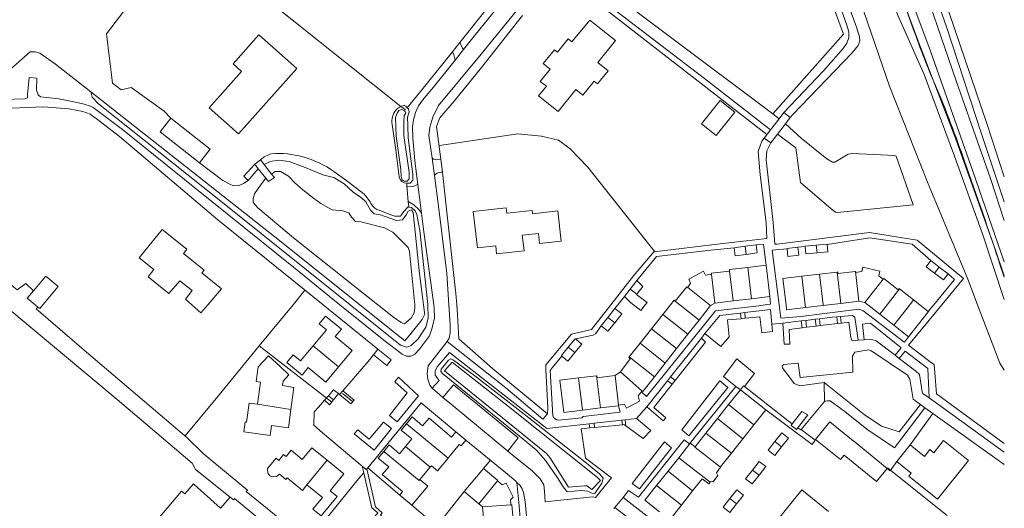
# Model space of a CAD drawing. Header units: metres. Extents: x 89500 to 94494, y 464000 to 469000.
# Tile 55 of 61: x 93707 to 94000, y 467439 to 467585. Entities that reach past the tile are written whole.
import ezdxf

# ---------------------------------------------------------------- set-up
doc = ezdxf.new("R2010")
doc.units = ezdxf.units.M
for name, color, linetype, lineweight in [('B01', 251, 'Continuous', 15), ('B02', 251, 'Continuous', 15), ('B04', 251, 'Continuous', 15), ('B07', 251, 'Continuous', 15), ('B11', 251, 'Continuous', 15), ('B14', 251, 'Continuous', 15), ('Q06', 251, 'Continuous', 15), ('Q19', 251, 'Continuous', 15), ('T01', 251, 'Continuous', 15), ('T02', 251, 'Continuous', 15), ('T03', 251, 'Continuous', 15), ('T04', 251, 'Continuous', 15), ('T09', 251, 'Continuous', 15), ('T22', 251, 'Continuous', 15), ('V00', 251, 'Continuous', 15), ('V02', 251, 'Continuous', 15), ('W00', 251, 'Continuous', 15), ('W01', 251, 'Continuous', 15)]:
    doc.layers.add(name, color=color, linetype=linetype, lineweight=lineweight)

msp = doc.modelspace()

# ---------------------------------------------------------------- linework, layer by layer
at = {"layer": 'B01'}
for points in [[(93861.426, 467562.155), (93863.721, 467565.006), (93861.914, 467566.461), (93864.873, 467570.138), (93862.816, 467571.793), (93866.11, 467575.885), (93867.024, 467575.179), (93870.189, 467579.104), (93871.314, 467578.225), (93876.646, 467584.687), (93884.265, 467578.602), (93879.034, 467572.103), (93882.088, 467569.645), (93878.916, 467565.703), (93877.903, 467566.518), (93874.58, 467562.39), (93872.531, 467564.039), (93867.246, 467557.471), (93861.426, 467562.155)], [(93778.182, 467580.33), (93789.434, 467570.325), (93772.121, 467550.852), (93763.372, 467558.63), (93772.996, 467569.454), (93770.492, 467571.68), (93778.182, 467580.33)], [(93868.15, 467518.91), (93867.143, 467527.92), (93859.644, 467527.081), (93859.531, 467528.09), (93851.915, 467527.238), (93851.734, 467528.864), (93841.975, 467527.773), (93843.189, 467516.915), (93848.644, 467517.525), (93848.913, 467515.124), (93857.091, 467516.038), (93856.567, 467520.723), (93861.376, 467521.261), (93861.719, 467518.19), (93868.15, 467518.91)], [(93762.949, 467500), (93767.07, 467504.784), (93761.211, 467509.468), (93761.882, 467510.302), (93755.732, 467515.27), (93756.723, 467516.503), (93749.395, 467522.407), (93742.515, 467513.969), (93746.937, 467510.546), (93745.204, 467508.297), (93751.408, 467503.313), (93754.621, 467507.174)], [(93923.65, 467511.147), (93918.21, 467510.493), (93918.265, 467510.031)], [(93929.104, 467511.802), (93923.65, 467511.147)], [(93930.228, 467502.448), (93929.104, 467511.802)], [(93963.96, 467507.592), (93962.762, 467508.531), (93962.67, 467508.764), (93962.941, 467510.024), (93957.879, 467511.199), (93957.608, 467509.867), (93955.807, 467509.657), (93955.779, 467509.903), (93955.718, 467509.896)], [(93912.876, 467509.072), (93911.083, 467508.834), (93910.494, 467510.011), (93906.071, 467507.586), (93906.587, 467506.409), (93905.813, 467505.177)], [(93918.265, 467510.031), (93912.819, 467509.377), (93912.876, 467509.072)], [(93939.775, 467508.528), (93934.137, 467507.871), (93935.055, 467500)], [(93944.994, 467509.137), (93939.775, 467508.528)], [(93950.265, 467509.752), (93944.994, 467509.137)], [(93955.718, 467509.896), (93950.504, 467509.288), (93950.447, 467509.773), (93950.265, 467509.752)], [(93905.813, 467505.177), (93905.487, 467505.39), (93902.037, 467501.091)], [(93968.837, 467504.717), (93968.671, 467504.848), (93968.393, 467504.494), (93964.143, 467507.826), (93963.96, 467507.592)], [(93758.348, 467504.243), (93756.313, 467501.65), (93758.216, 467500)], [(93924.774, 467501.793), (93930.228, 467502.448)], [(93973.016, 467501.44), (93968.837, 467504.717)], [(93758.216, 467500), (93760.925, 467497.651), (93762.949, 467500)], [(93900.656, 467500), (93898.396, 467497.143)], [(93902.037, 467501.091), (93901.728, 467501.356), (93900.656, 467500)], [(93909.174, 467495.469), (93912.56, 467499.769)], [(93912.56, 467499.769), (93912.991, 467500)], [(93912.991, 467500), (93913.898, 467500.486)], [(93913.898, 467500.486), (93919.346, 467501.14)], [(93919.346, 467501.14), (93924.774, 467501.793)], [(93935.055, 467500), (93935.224, 467498.549), (93940.862, 467499.206)], [(93940.862, 467499.206), (93946.081, 467499.815)], [(93946.081, 467499.815), (93947.667, 467500)], [(93947.667, 467500), (93951.352, 467500.43)], [(93951.352, 467500.43), (93956.748, 467501.059)], [(93956.748, 467501.059), (93958.494, 467500.669)], [(93958.494, 467500.669), (93959.347, 467500)], [(93959.347, 467500), (93962.933, 467497.188)], [(93974.852, 467500), (93973.016, 467501.44)], [(93977.364, 467498.03), (93974.852, 467500)], [(93794.352, 467487.831), (93798.263, 467492.528), (93796.068, 467494.356), (93797.989, 467496.664), (93802.739, 467492.709), (93800.922, 467490.527), (93805.896, 467486.385), (93801.893, 467481.577)], [(93898.396, 467497.143), (93895.014, 467492.867)], [(93962.933, 467497.188), (93967.112, 467493.911)], [(93971.494, 467490.475), (93977.398, 467498.004), (93977.364, 467498.03)], [(93905.862, 467491.262), (93909.174, 467495.469)], [(93967.112, 467493.911), (93971.494, 467490.475)], [(93895.014, 467492.867), (93891.623, 467488.58)], [(93902.489, 467486.978), (93905.862, 467491.262)], [(93801.893, 467481.577), (93798.078, 467476.995), (93792.884, 467481.32), (93791.011, 467479.07), (93786.458, 467482.86), (93788.345, 467485.126), (93790.563, 467483.28), (93794.352, 467487.831)], [(93891.623, 467488.58), (93888.389, 467484.491)], [(93777.917, 467481.546), (93780.991, 467484.862), (93784.504, 467481.605)], [(93888.389, 467484.491), (93888.218, 467484.275), (93888.69, 467483.886), (93885.809, 467480.098)], [(93899.108, 467482.684), (93902.489, 467486.978)], [(93784.504, 467481.605), (93787.124, 467479.176), (93785.41, 467477.328), (93785.232, 467476.03)], [(93895.883, 467478.588), (93899.108, 467482.684)], [(93878.605, 467478.894), (93873.267, 467478.234)], [(93884.152, 467478.946), (93878.777, 467478.281), (93878.7, 467478.906), (93878.605, 467478.894)], [(93885.809, 467480.098), (93884.152, 467478.946)], [(93892.221, 467474.271), (93892.402, 467474.166), (93895.883, 467478.588)], [(93777.777, 467470.436), (93778.677, 467476.965), (93777.329, 467477.151)], [(93785.232, 467476.03), (93788.609, 467475.413), (93787.711, 467468.895)], [(93873.267, 467478.234), (93867.707, 467477.546), (93868.897, 467467.928), (93874.455, 467468.628)], [(93885.196, 467470.126), (93886.934, 467470.417), (93887.578, 467469.258), (93891.485, 467471.3), (93891.088, 467472.929), (93892.08, 467474.104)], [(93892.08, 467474.104), (93892.221, 467474.271)], [(93921.47, 467474.74), (93917.935, 467470.291)], [(93929.026, 467468.737), (93921.47, 467474.74)], [(93787.711, 467468.895), (93786.951, 467463.381), (93781.953, 467464.07), (93781.552, 467461.159), (93773.666, 467462.245), (93774.069, 467465.175), (93774.529, 467465.112), (93775.309, 467470.776), (93777.777, 467470.436)], [(93879.792, 467469.301), (93885.198, 467469.982)], [(93885.198, 467469.982), (93885.196, 467470.126)], [(93917.935, 467470.291), (93914.652, 467466.158)], [(93874.455, 467468.628), (93879.792, 467469.301)], [(93925.495, 467464.293), (93929.026, 467468.737)], [(93822.071, 467464.615), (93820.496, 467462.727), (93823.672, 467460.078), (93821.781, 467457.811)], [(93835.518, 467460.664), (93828.801, 467466.267), (93826.904, 467463.992), (93823.748, 467466.625), (93822.071, 467464.615)], [(93914.652, 467466.158), (93911.216, 467461.835)], [(93922.218, 467460.168), (93925.495, 467464.293)], [(93943.853, 467459.935), (93948.086, 467465.141), (93955.046, 467459.482), (93955.077, 467459.521), (93965.134, 467451.343)], [(93835.518, 467460.664), (93836.779, 467462.216)], [(93836.779, 467462.216), (93839.799, 467459.76)], [(93911.216, 467461.835), (93907.956, 467457.731)], [(93821.781, 467457.811), (93820.026, 467455.707), (93816.93, 467458.289), (93815.338, 467456.38)], [(93839.799, 467459.76), (93838.361, 467457.99), (93837.774, 467458.467), (93834.784, 467454.786)], [(93907.956, 467457.731), (93906.558, 467458.842), (93903.112, 467454.505)], [(93918.816, 467455.886), (93922.218, 467460.168)], [(93943.853, 467459.935), (93951.286, 467453.954), (93952.314, 467455.287)], [(93967.982, 467453.331), (93972.315, 467449.873), (93971.604, 467448.983), (93980.111, 467442.194), (93989.304, 467453.713), (93981.891, 467459.629), (93978.983, 467455.986), (93977.824, 467456.911), (93976.216, 467454.897), (93971.949, 467458.302)], [(93967.982, 467453.331), (93971.949, 467458.302)], [(93791.103, 467454.006), (93787.793, 467456.704), (93786.258, 467454.82), (93785.53, 467455.414), (93784.108, 467453.67), (93783.279, 467454.346), (93780.779, 467451.279), (93780.75, 467450.998)], [(93798.475, 467453.751), (93793.921, 467457.463), (93791.103, 467454.006)], [(93815.338, 467456.38), (93813.677, 467454.389), (93816.825, 467451.762), (93814.91, 467449.466), (93820.946, 467444.43)], [(93915.543, 467451.767), (93918.816, 467455.886)], [(93965.134, 467451.343), (93961.969, 467447.45), (93952.314, 467455.287)], [(93798.475, 467453.751), (93803.479, 467449.672), (93799.401, 467444.67), (93801.456, 467442.995), (93796.718, 467437.184), (93794.272, 467439.178), (93797.099, 467442.645), (93792.491, 467446.401)], [(93903.112, 467454.505), (93899.933, 467450.504)], [(93784.268, 467449.604), (93786.207, 467448.024), (93786.593, 467448.498), (93791.131, 467444.798), (93792.459, 467446.427), (93792.491, 467446.401)], [(93826.075, 467447.99), (93829.165, 467451.695)], [(93829.165, 467451.695), (93829.497, 467452.093)], [(93843.603, 467440.765), (93839.226, 467444.438), (93845.015, 467451.337), (93849.317, 467447.727), (93849.194, 467447.581)], [(93899.933, 467450.504), (93896.521, 467446.21)], [(93853.125, 467440.496), (93853.071, 467441.932), (93853.887, 467442.804), (93851.787, 467446.979), (93850.573, 467446.424), (93849.194, 467447.581)], [(93907.256, 467444.612), (93910.12, 467448.216)], [(93896.521, 467446.21), (93893.048, 467441.839), (93897.354, 467438.418)], [(93903.912, 467440.404), (93907.256, 467444.612)], [(93939.851, 467428.854), (93931.95, 467435.255), (93939.765, 467444.902), (93947.672, 467438.497)], [(93843.603, 467440.765), (93844.692, 467439.851)], [(93853.973, 467435.005), (93853.43, 467440.517), (93853.125, 467440.496)], [(93844.692, 467439.851), (93845.215, 467434.383), (93844.601, 467434.325), (93844.622, 467434.11)], [(93900.457, 467436.055), (93903.912, 467440.404)]]:
    msp.add_lwpolyline(points, dxfattribs=at)
at = {"layer": 'B02'}
for points in [[(93760.471, 467542.256), (93748.763, 467551.489), (93751.973, 467555.56)], [(93751.973, 467555.56), (93763.681, 467546.327), (93760.471, 467542.256)], [(93922.922, 467517.408), (93919.627, 467516.988)], [(93919.627, 467516.988), (93919.933, 467514.586), (93923.228, 467515.006)], [(93926.137, 467517.817), (93922.922, 467517.408)], [(93923.228, 467515.006), (93926.443, 467515.415), (93926.137, 467517.817)], [(93938.537, 467517.168), (93935.322, 467516.79), (93935.335, 467516.681)], [(93935.335, 467516.681), (93935.607, 467514.375), (93938.821, 467514.753), (93938.537, 467517.168)], [(93944.061, 467517.709), (93940.758, 467517.402), (93940.768, 467517.299)], [(93940.768, 467517.299), (93940.963, 467515.193), (93944.266, 467515.5)], [(93947.292, 467517.944), (93947.286, 467518.008), (93944.061, 467517.709)], [(93944.266, 467515.5), (93947.491, 467515.799), (93947.292, 467517.944)], [(93979.275, 467509.423), (93976.784, 467511.323), (93978.168, 467513.138)], [(93978.168, 467513.138), (93980.659, 467511.238)], [(93980.659, 467511.238), (93983.332, 467509.199)], [(93983.332, 467509.199), (93981.947, 467507.384), (93979.275, 467509.423)], [(93890.65, 467507.262), (93888.671, 467504.698)], [(93890.636, 467503.142), (93892.441, 467505.481), (93890.65, 467507.262)], [(93888.671, 467504.698), (93886.964, 467502.486)], [(93886.964, 467502.486), (93888.755, 467500.704)], [(93890.582, 467503.072), (93890.636, 467503.142)], [(93882.05, 467496.25), (93880.043, 467493.702)], [(93882.05, 467496.25), (93884.132, 467498.889)], [(93884.132, 467498.889), (93886.146, 467497.302), (93884.064, 467494.663)], [(93880.043, 467493.702), (93882.057, 467492.115), (93884.064, 467494.663)], [(93870.253, 467487.406), (93868.183, 467484.867), (93868.376, 467484.709)], [(93872.579, 467489.666), (93872.29, 467489.901), (93870.253, 467487.406)], [(93872.203, 467485.816), (93874.24, 467488.31), (93872.579, 467489.666)], [(93868.376, 467484.709), (93870.133, 467483.277), (93872.203, 467485.816)], [(93931.749, 467459.311), (93933.798, 467461.904), (93935.767, 467460.348)], [(93931.749, 467459.311), (93929.7, 467456.718), (93931.668, 467455.162)], [(93933.718, 467457.755), (93935.767, 467460.348)], [(93931.668, 467455.162), (93933.718, 467457.755)], [(93925.049, 467450.832), (93927.095, 467453.421), (93929.064, 467451.866)], [(93925.049, 467450.832), (93923.003, 467448.243), (93924.972, 467446.688)], [(93924.972, 467446.688), (93927.018, 467449.277)], [(93927.018, 467449.277), (93929.064, 467451.866)], [(93918.357, 467442.363), (93920.406, 467444.956), (93922.374, 467443.4)], [(93920.325, 467440.807), (93922.374, 467443.4)], [(93918.357, 467442.363), (93916.307, 467439.769), (93918.276, 467438.214)], [(93918.276, 467438.214), (93920.325, 467440.807)]]:
    msp.add_lwpolyline(points, dxfattribs=at)
at = {"layer": 'B04'}
for points in [[(93932.956, 467555.364), (93930.435, 467552.099)], [(93934.389, 467557.22), (93932.956, 467555.364)], [(93934.389, 467557.22), (93936.278, 467555.725)], [(93936.278, 467555.725), (93934.847, 467553.852)], [(93930.435, 467552.099), (93928.523, 467549.623)], [(93934.847, 467553.852), (93932.461, 467550.729)], [(93928.523, 467549.623), (93930.546, 467548.223)], [(93932.461, 467550.729), (93930.546, 467548.223)], [(93776.93, 467541.839), (93778.695, 467543.171)], [(93778.695, 467543.171), (93779.786, 467541.755)], [(93777.996, 467540.485), (93776.93, 467541.839)], [(93780.233, 467537.646), (93777.996, 467540.485)], [(93779.786, 467541.755), (93781.973, 467538.914)], [(93781.004, 467536.668), (93780.233, 467537.646)], [(93782.8, 467537.84), (93781.004, 467536.668)], [(93781.973, 467538.914), (93782.8, 467537.84)]]:
    msp.add_lwpolyline(points, dxfattribs=at)
at = {"layer": 'B07'}
for points in [[(93922.922, 467517.408), (93923.228, 467515.006)], [(93944.061, 467517.709), (93944.266, 467515.5)], [(93923.65, 467511.147), (93924.774, 467501.793)], [(93979.275, 467509.423), (93980.659, 467511.238)], [(93912.876, 467509.072), (93913.898, 467500.486)], [(93918.265, 467510.031), (93919.346, 467501.14)], [(93939.775, 467508.528), (93940.769, 467500)], [(93944.994, 467509.137), (93946.059, 467500)], [(93950.265, 467509.752), (93951.352, 467500.43)], [(93955.718, 467509.896), (93956.748, 467501.059)], [(93905.813, 467505.177), (93912.272, 467500)], [(93958.494, 467500.669), (93963.96, 467507.592)], [(93888.671, 467504.698), (93890.636, 467503.142)], [(93965.138, 467500), (93968.837, 467504.717)], [(93902.037, 467501.091), (93903.422, 467500)], [(93903.422, 467500), (93909.174, 467495.469)], [(93912.272, 467500), (93912.56, 467499.769)], [(93940.769, 467500), (93940.862, 467499.206)], [(93946.059, 467500), (93946.081, 467499.815)], [(93962.933, 467497.188), (93965.138, 467500)], [(93967.112, 467493.911), (93971.887, 467500)], [(93971.887, 467500), (93973.016, 467501.44)], [(93882.05, 467496.25), (93884.064, 467494.663)], [(93898.396, 467497.143), (93905.862, 467491.262)], [(93895.014, 467492.867), (93902.489, 467486.978)], [(93801.893, 467481.577), (93794.352, 467487.831)], [(93870.253, 467487.406), (93872.203, 467485.816)], [(93891.623, 467488.58), (93899.108, 467482.684)], [(93888.389, 467484.491), (93895.883, 467478.588)], [(93878.605, 467478.894), (93879.792, 467469.301)], [(93884.152, 467478.946), (93885.196, 467470.126)], [(93885.809, 467480.098), (93892.221, 467474.271)], [(93873.267, 467478.234), (93874.455, 467468.628)], [(93787.711, 467468.895), (93777.774, 467470.413), (93777.777, 467470.436)], [(93917.935, 467470.291), (93925.495, 467464.293)], [(93822.071, 467464.615), (93834.476, 467454.417)], [(93914.652, 467466.158), (93922.218, 467460.168)], [(93911.216, 467461.835), (93918.816, 467455.886)], [(93931.749, 467459.311), (93933.718, 467457.755)], [(93826.075, 467447.99), (93825.837, 467447.765), (93815.338, 467456.38)], [(93821.781, 467457.811), (93829.165, 467451.695)], [(93915.501, 467451.708), (93907.925, 467457.69), (93907.956, 467457.731)], [(93792.491, 467446.401), (93798.475, 467453.751)], [(93903.112, 467454.505), (93912.424, 467447.206)], [(93899.933, 467450.504), (93907.256, 467444.612)], [(93925.049, 467450.832), (93927.018, 467449.277)], [(93843.603, 467440.765), (93849.194, 467447.581)], [(93896.521, 467446.21), (93903.912, 467440.404)], [(93844.692, 467439.851), (93853.125, 467440.496)], [(93918.357, 467442.363), (93920.325, 467440.807)]]:
    msp.add_lwpolyline(points, dxfattribs=at)
at = {"layer": 'B11'}
for points in [[(93754.621, 467507.174), (93758.348, 467504.243)], [(93777.917, 467481.546), (93777.329, 467477.151)], [(93834.476, 467454.417), (93831.289, 467450.597), (93829.497, 467452.093)], [(93834.784, 467454.786), (93834.476, 467454.417)], [(93784.268, 467449.604), (93783.384, 467448.866), (93782.242, 467448.789), (93781.416, 467449.106), (93780.866, 467449.895), (93780.75, 467450.998)], [(93915.501, 467451.708), (93914.325, 467450.04), (93914.782, 467449.206), (93913.362, 467447.335), (93912.615, 467447.45), (93912.424, 467447.206)], [(93915.543, 467451.767), (93915.501, 467451.708)], [(93823.666, 467440.338), (93828.419, 467446.035), (93826.075, 467447.99)], [(93912.424, 467447.206), (93912.087, 467446.777), (93910.12, 467448.216)], [(93820.946, 467444.43), (93820.07, 467443.4)], [(93820.07, 467443.4), (93823.666, 467440.338)]]:
    msp.add_lwpolyline(points, dxfattribs=at)
at = {"layer": 'B14'}
for points in [[(93919.765, 467557.308), (93914.217, 467550.367), (93909.861, 467553.849), (93915.409, 467560.79), (93919.765, 467557.308)], [(93711.086, 467504.156), (93714.768, 467508.562), (93718.467, 467505.471), (93713.895, 467500)], [(93709.243, 467501.95), (93711.086, 467504.156)], [(93890.582, 467503.072), (93893.676, 467500.7), (93893.139, 467500)], [(93711.576, 467500), (93709.243, 467501.95)], [(93712.38, 467499.328), (93711.576, 467500)], [(93713.895, 467500), (93712.941, 467498.859), (93712.38, 467499.328)], [(93889.642, 467500), (93888.755, 467500.704)], [(93893.139, 467500), (93891.816, 467498.275), (93889.642, 467500)]]:
    msp.add_lwpolyline(points, dxfattribs=at)
at = {"layer": 'Q06'}
for points in [[(93870.255, 467602.54), (93931.075, 467556.778)], [(93930.435, 467552.099), (93910.741, 467567.35), (93877.233, 467593.035), (93868.353, 467600.108)], [(93737.24, 467563.92), (93734.64, 467565.96), (93732.814, 467580.584), (93737.995, 467587.354)], [(93728.207, 467563.409), (93717.628, 467571.562), (93713.035, 467574.878), (93711.733, 467575.266), (93710.073, 467575.238), (93704.272, 467570.1), (93697.584, 467563.014), (93695.618, 467560.682)], [(93808.217, 467500), (93784.836, 467518.741), (93756.601, 467540.933), (93728.207, 467563.409)], [(93751.973, 467555.56), (93750.026, 467557.614)], [(93931.075, 467556.778), (93932.956, 467555.364)], [(93934.847, 467553.852), (93939.584, 467549.613), (93947.194, 467543.434), (93948.903, 467542.412), (93949.553, 467542.455), (93953.557, 467544.851), (93954.771, 467545.043), (93967.448, 467544.405), (93967.865, 467544.228), (93972.838, 467529.756), (93950.357, 467527.478), (93949.73, 467527.539), (93948.482, 467528.537), (93939.361, 467536.4), (93937.946, 467546.67), (93932.461, 467550.729)], [(93774.998, 467536.996), (93773.594, 467536.075), (93772.208, 467535.54), (93770.641, 467535.371), (93769.323, 467535.95), (93767.476, 467536.937), (93760.471, 467542.256)], [(93676.201, 467535.743), (93675.309, 467534.515), (93674.397, 467532.834), (93674.664, 467531.358), (93684.347, 467521.893), (93706.283, 467504.478), (93708.824, 467506.293), (93711.086, 467504.156)], [(93758.303, 467452.902), (93735.99, 467471.831), (93702.305, 467500)], [(93712.38, 467499.328), (93711.94, 467498.806), (93726.14, 467486.489), (93756.694, 467460.552), (93761.545, 467455.719), (93774.829, 467444.898), (93774.4, 467444.453), (93788.09, 467433.32), (93792.644, 467429.476)], [(93826.738, 467495.59), (93823.521, 467491.518), (93821.625, 467489.293), (93815.563, 467494.112), (93808.217, 467500)], [(93833.435, 467480.306), (93835.671, 467482.956), (93852.412, 467469.704), (93878.932, 467448.619), (93879.795, 467447.748), (93877.254, 467445.044), (93875.779, 467446.146), (93875.089, 467446.166), (93870.281, 467445.713), (93864.774, 467454.582), (93863.804, 467455.759), (93833.435, 467480.306)], [(93769.658, 467442.737), (93759.293, 467451.005), (93758.303, 467452.902)], [(93770.931, 467442.388), (93770.6, 467441.985), (93769.658, 467442.737)], [(93836.648, 467388.576), (93811.634, 467409.279), (93801.995, 467416.776), (93800.113, 467416.821), (93796.397, 467412.613), (93791.35, 467416.6), (93794.601, 467421.382), (93794.386, 467422.944), (93770.931, 467442.388)], [(93886.547, 467442.671), (93902.217, 467430.431)], [(93899.775, 467427.259), (93891.259, 467434.134), (93886.713, 467437.683), (93884.057, 467439.67)]]:
    msp.add_lwpolyline(points, dxfattribs=at)
at = {"layer": 'Q19'}
for points in [[(93867.83, 468000), (93870.88, 467983.051), (93877.206, 467949.623), (93882.795, 467921.034), (93888.064, 467892.623), (93893.199, 467871.388), (93897.147, 467853.797), (93903.22, 467830.904), (93908.166, 467811.565), (93914.302, 467789.961), (93929.801, 467743.675), (93943.128, 467701.126), (93951.487, 467677.563), (93960.214, 467653.703), (93968.743, 467628.877), (93977.178, 467605.915), (93994.829, 467553.952), (94000, 467538.079)], [(93881.11, 467771.212), (93879.445, 467768.831), (93879.164, 467766.136), (93879.398, 467762.971), (93880.403, 467759.605), (93882.346, 467755.862), (93884.922, 467751.885), (93888.339, 467747.93), (93892.023, 467744.861), (93895.361, 467742.443), (93898.242, 467739.321), (93900.436, 467736.132), (93901.829, 467733.604), (93903.329, 467730.218), (93908.362, 467715.875), (93917.689, 467691.276), (93926.068, 467670.205), (93935.649, 467647.624), (93946.174, 467619), (93958.29, 467587.013), (93965.839, 467565.069), (93977.185, 467536.527), (93989.12, 467507.651), (93992.052, 467500)], [(93888.212, 467764.324), (93887.747, 467763.686), (93887.849, 467762.557), (93889.144, 467760.875), (93892.641, 467757.294), (93898.045, 467753.244), (93903.155, 467748.596), (93907.654, 467742.931), (93910.857, 467737.395), (93914.83, 467728.36), (93920.146, 467714.519), (93927.436, 467692.035), (93932.458, 467681.036), (93941.42, 467660.999), (93951.162, 467635.616), (93959.508, 467611.795), (93968.239, 467586.349), (93976.147, 467568.505), (93985.155, 467544.237), (93993.587, 467520.864), (94000, 467501.542)], [(93888.212, 467764.324), (93888.505, 467764.726), (93890.15, 467765.356), (93892.292, 467764.825), (93896.273, 467761.573), (93903.302, 467755.216), (93909.084, 467749.413), (93913.272, 467743.815), (93916.329, 467737.508), (93920.554, 467726.834), (93930.275, 467701.402), (93939.626, 467680.314), (93946.587, 467662.307), (93959.526, 467624.965), (93977.549, 467576.86), (93990.683, 467539.715), (94000, 467512.749)], [(93992.052, 467500), (93998.691, 467482.674), (94000, 467480.522)]]:
    msp.add_lwpolyline(points, dxfattribs=at)
at = {"layer": 'T01'}
msp.add_lwpolyline([(93965.204, 467451.48), (93982.954, 467437.324)], dxfattribs=at)
at = {"layer": 'T02'}
msp.add_lwpolyline([(93807.823, 467448.183), (93792.644, 467429.476)], dxfattribs=at)
at = {"layer": 'T03'}
for points in [[(94000, 467508.635), (93997.334, 467516.284), (93985.6, 467549.284), (93975.05, 467576.644), (93964.567, 467604.76), (93955.706, 467630.157), (93945.963, 467657.288), (93938.023, 467676.181), (93929.975, 467694.131), (93923.054, 467712.52), (93917.638, 467728.347), (93914.248, 467736.17), (93909.807, 467743.602), (93908.148, 467746.155), (93901.503, 467752.829), (93889.975, 467762.551), (93888.212, 467764.324)], [(93952.954, 467638.002), (93959.182, 467620.874), (93965.277, 467603.704), (93968.969, 467593.048), (93972.805, 467582.441)], [(93837.97, 467578.041), (93845.848, 467587.831), (93850.273, 467593.226)], [(93832.288, 467543.322), (93831.032, 467553.057), (93832.061, 467555.578), (93836.27, 467560.567), (93844.393, 467570.619), (93856.621, 467586.048)], [(93822.292, 467558.627), (93826.255, 467563.482), (93835.752, 467575.284)], [(93832.811, 467539.482), (93833.877, 467529.39), (93836.825, 467503.4), (93837.078, 467500)], [(93822.189, 467535.437), (93822.159, 467536.19)], [(93822.643, 467530.768), (93822.838, 467529.068)], [(93999.539, 467509.413), (93999.77, 467508.805), (94000, 467508.197)], [(93837.078, 467500), (93837.298, 467497.036)], [(93837.298, 467497.036), (93837.649, 467489.919), (93847.668, 467481.054), (93864.095, 467467.589)], [(93778.304, 467487.78), (93799.836, 467471.023)], [(93965.134, 467451.343), (93966.017, 467450.628), (93967.982, 467453.331)]]:
    msp.add_lwpolyline(points, dxfattribs=at)
for points in [[(93972.805, 467582.441, 0.0192077), (93980.007, 467564.081)], [(93980.007, 467564.081, -0.019491), (93988.711, 467541.006)], [(93988.711, 467541.006, -0.0088339), (93999.539, 467509.413)]]:
    msp.add_lwpolyline(points, format="xyb", dxfattribs=at)
at = {"layer": 'T04'}
for points in [[(93931.075, 467556.778), (93952.159, 467580.521), (93931.791, 467635.712), (93930.467, 467637.66), (93927.506, 467639.963), (93926.552, 467640.42), (93925.85, 467639.987), (93923.56, 467637.836), (93920.224, 467635.317), (93918.646, 467634.498)], [(93820.411, 467559.042), (93755.73, 467610.655)], [(93867.327, 467598.873), (93929.292, 467550.619)], [(93821.755, 467557.969), (93820.411, 467559.042)], [(93831.971, 467547.439), (93855.224, 467550.872), (93862.3, 467550.127), (93867.302, 467548.975), (93870.849, 467546.371), (93876.051, 467540.943), (93896.037, 467515.768)], [(93788.336, 467500), (93791.897, 467504.338)], [(93778.304, 467487.78), (93788.336, 467500)], [(93756.204, 467460.968), (93765.952, 467472.733), (93778.304, 467487.78)], [(93803.009, 467473.611), (93805.956, 467471.319)], [(93935.348, 467463.971), (93929.026, 467468.737)], [(93935.348, 467463.971), (93942.816, 467458.467), (93943.693, 467459.709)], [(93943.693, 467459.709), (93943.853, 467459.935)], [(93847.111, 467453.731), (93845.037, 467451.318)], [(93820.07, 467443.4), (93810.556, 467451.5)], [(93769.658, 467442.737), (93766.794, 467439.51), (93758.892, 467446.552)], [(93728.988, 467413.532), (93755.136, 467444.566)], [(93839.266, 467444.405), (93831.059, 467434.069)], [(93831, 467434.094), (93823.666, 467440.338)]]:
    msp.add_lwpolyline(points, dxfattribs=at)
at = {"layer": 'T09'}
for points in [[(94000, 467530.644), (93993.202, 467550.909), (93982.83, 467582.734), (93968.275, 467623.726), (93954.599, 467661.77), (93941.047, 467700.537), (93927.71, 467737.748), (93920.4, 467756.992), (93917.341, 467762.942)], [(94000, 467525.074), (93995.855, 467537.549), (93985.638, 467566.638), (93971.153, 467608.852), (93958.658, 467644.643), (93940.342, 467694.146), (93930.735, 467722.202), (93925.928, 467734.89), (93922.261, 467743.783), (93918.771, 467751.095), (93915.719, 467755.926), (93913.933, 467757.823)], [(93728.207, 467563.409), (93728.601, 467561.792), (93730.415, 467559.803), (93765.858, 467531.635), (93805.368, 467500)], [(93822.008, 467558.955), (93822.014, 467558.848)], [(93822.292, 467558.627), (93822.014, 467558.848)], [(93822.159, 467536.19), (93823.22, 467536.231), (93823.95, 467537.092), (93823.99, 467538.722), (93822.628, 467549.686), (93822.52, 467553.236), (93822.401, 467555.834), (93822.942, 467557.376), (93822.745, 467558.266), (93822.292, 467558.627)], [(93819.937, 467538.043), (93818.787, 467546.808), (93817.793, 467553.681)], [(93776.93, 467541.839), (93773.698, 467538.295), (93774.998, 467536.996)], [(93809.467, 467532.903), (93804.391, 467536.843), (93800.506, 467539.636)], [(93822.838, 467529.068), (93822.562, 467529.103), (93821.358, 467527.759), (93820.357, 467526.348), (93818.664, 467526.347), (93816.621, 467527.084)], [(93828.467, 467500), (93828.466, 467500.04), (93826.053, 467522.148), (93825.128, 467526.831), (93824.676, 467527.949), (93823.628, 467528.969), (93822.838, 467529.068)], [(93816.621, 467527.084), (93813.929, 467528.116)], [(93805.368, 467500), (93820.358, 467487.998), (93822.167, 467487.431), (93823.477, 467487.917), (93825.584, 467489.825), (93827.835, 467493.34), (93828.516, 467496.025), (93828.467, 467500)], [(93842.438, 467478.892), (93836.093, 467483.548), (93835.291, 467483.907), (93834.561, 467483.49), (93832.441, 467480.826), (93832.346, 467480.141), (93832.836, 467479.546), (93854.624, 467461.855), (93860.693, 467456.825), (93863.613, 467453.532), (93867.041, 467448.533), (93868.772, 467445.813), (93869.876, 467444.401), (93874.088, 467444.756), (93876.106, 467444.556), (93877.245, 467444.005), (93878.196, 467443.885), (93880.206, 467446.942), (93880.609, 467448.45), (93879.524, 467449.695), (93875.214, 467453.236), (93857.166, 467467.412), (93842.438, 467478.892)]]:
    msp.add_lwpolyline(points, dxfattribs=at)
for points in [[(93817.793, 467553.681, -0.2146274), (93818.977, 467557.95)], [(93818.977, 467557.95, -0.1665723), (93821.269, 467559.327)], [(93821.269, 467559.327, -0.2048556), (93822.008, 467558.955)], [(93781.919, 467544.89, 0.1423075), (93778.695, 467543.171)], [(93791.311, 467544.009, 0.0952943), (93781.919, 467544.89)], [(93800.506, 467539.636, 0.0927307), (93791.311, 467544.009)], [(93822.159, 467536.19, -0.368456), (93819.937, 467538.043)], [(93811.763, 467529.754, 0.0775381), (93809.467, 467532.903)], [(93813.929, 467528.116, -0.1686585), (93811.763, 467529.754)]]:
    msp.add_lwpolyline(points, format="xyb", dxfattribs=at)
at = {"layer": 'T22'}
for points in [[(93837.97, 467578.041), (93835.752, 467575.284)], [(93832.811, 467539.482), (93832.288, 467543.322)], [(93822.643, 467530.768), (93822.189, 467535.437)], [(93885.007, 467500), (93886.964, 467502.486)], [(93884.132, 467498.889), (93885.007, 467500)], [(93934.134, 467494.563), (93930.822, 467494.255)], [(93909.873, 467490.035), (93910.886, 467491.454)], [(93812.236, 467485.138), (93813.576, 467486.822)], [(93921.47, 467474.74), (93920.136, 467475.738)], [(93946.475, 467471.199), (93946.425, 467476.855)], [(93797.73, 467471.593), (93798.874, 467472.914)], [(93798.874, 467472.914), (93800.423, 467474.74)], [(93803.132, 467474.443), (93802.164, 467473.32)], [(93890.537, 467466.173), (93893.574, 467469.659)], [(93971.949, 467458.302), (93978.771, 467467.673)], [(93807.823, 467448.183), (93809.376, 467449.957)], [(93758.892, 467446.552), (93758.678, 467446.743), (93756.18, 467443.787), (93755.136, 467444.566)]]:
    msp.add_lwpolyline(points, dxfattribs=at)
at = {"layer": 'V00'}
for points in [[(93929.48, 467654.353), (93933.055, 467645.475), (93956.034, 467582.62), (93956.918, 467579.748), (93956.996, 467578.407), (93956.551, 467577.158), (93954.713, 467574.942), (93936.961, 467556.52), (93936.278, 467555.725)], [(93934.389, 467557.22), (93946.238, 467569.599), (93952.03, 467576.23), (93953.108, 467577.797), (93953.715, 467579.489), (93953.693, 467581.186), (93953.045, 467583.497), (93934.097, 467636.089), (93932.86, 467638.984), (93931.846, 467640.561), (93930.711, 467641.828), (93929.284, 467642.854), (93927.985, 467643.516), (93927.024, 467643.79), (93925.985, 467643.354), (93923.807, 467641.971)], [(93858.21, 467591.745), (93844.298, 467574.603), (93831.627, 467559.288), (93829.921, 467555.784), (93829.024, 467552.854), (93828.778, 467550.324), (93829.264, 467547.017), (93829.713, 467543.635)], [(93839.085, 467575.993), (93842.652, 467580.462), (93851.289, 467591.151)], [(93836.564, 467572.834), (93836.14, 467574.368), (93835.752, 467575.284)], [(93836.564, 467572.834), (93839.085, 467575.993)], [(93837.97, 467578.041), (93838.735, 467576.321), (93839.085, 467575.993)], [(93825.472, 467535.768), (93824.569, 467542.839), (93823.987, 467549.651), (93823.858, 467552.902), (93824.197, 467555.009), (93824.783, 467557.259), (93825.647, 467559.187), (93826.856, 467560.856), (93830.111, 467564.75), (93836.564, 467572.834)], [(93695.618, 467560.682), (93702.418, 467561.068), (93708.465, 467561.254), (93709.28, 467561.533), (93709.295, 467562.585), (93709.792, 467567.592), (93712.087, 467567.452), (93712.018, 467563.824), (93712.479, 467562.434), (93713.206, 467561.863), (93715.085, 467561.711), (93718.618, 467561.284), (93723.128, 467560.424), (93726.204, 467559.711), (93728.047, 467559.077), (93728.906, 467558.748), (93737.635, 467552.179), (93759.067, 467534.793), (93788.444, 467511.177), (93802.303, 467500)], [(93676.201, 467535.743), (93678.222, 467535.026), (93683.393, 467542.136), (93695.506, 467557.003), (93696.413, 467558.011), (93697.384, 467558.21), (93714.106, 467558.892), (93721.595, 467558.266), (93725.789, 467557.541), (93728.014, 467556.743), (93730.143, 467555.152), (93736.656, 467550.069), (93765.92, 467525.328), (93797.267, 467500)], [(93928.523, 467549.623), (93927.875, 467548.717), (93927.336, 467547.336), (93926.771, 467545.582), (93927.392, 467538.654), (93929.096, 467524.469), (93929.325, 467519.677), (93915.437, 467518.093), (93895.738, 467515.732), (93889.679, 467508.573), (93882.902, 467500)], [(93930.546, 467548.223), (93929.32, 467545.777), (93929.144, 467543.167), (93931.172, 467524.485), (93931.677, 467518.07), (93932.434, 467518.057), (93959.856, 467521.551), (93974.07, 467519.244), (93987.822, 467507.868), (93981.378, 467500)], [(93829.713, 467543.635), (93830.394, 467538.501)], [(93829.713, 467543.635), (93830.277, 467543.336), (93831.059, 467543.09), (93832.288, 467543.322)], [(93832.811, 467539.482), (93832.347, 467539.478), (93831.268, 467539.159), (93830.751, 467538.827), (93830.394, 467538.501)], [(93830.394, 467538.501), (93831.502, 467530.145), (93834.081, 467509.303), (93834.689, 467500)], [(93825.472, 467535.768), (93825.38, 467535.783), (93824.119, 467535.222), (93822.386, 467535.338), (93822.189, 467535.437)], [(93826.561, 467527.245), (93825.472, 467535.768)], [(93826.561, 467527.245), (93825.79, 467528.38), (93824.269, 467529.72), (93822.643, 467530.768)], [(93830.203, 467500), (93827.269, 467521.7), (93826.561, 467527.245)], [(93947.292, 467517.944), (93960, 467519.914), (93972.598, 467518.012), (93978.168, 467513.138)], [(93890.65, 467507.262), (93896.536, 467514.409), (93912.666, 467516.276), (93919.627, 467516.988)], [(93926.137, 467517.817), (93928.369, 467517.975), (93929.104, 467511.802)], [(93935.335, 467516.681), (93930.887, 467516.278), (93933.005, 467500)], [(93938.537, 467517.168), (93940.768, 467517.299)], [(93983.332, 467509.199), (93985.196, 467507.57), (93978.981, 467500)], [(93928.801, 467500), (93930.45, 467500.236), (93930.228, 467502.448)], [(93797.267, 467500), (93813.576, 467486.822)], [(93802.303, 467500), (93815.37, 467489.462), (93820.78, 467485.345), (93822.119, 467484.761), (93823.387, 467484.757), (93824.537, 467485.354), (93825.934, 467486.841), (93828.962, 467490.784), (93829.758, 467493.15), (93830.459, 467496.08), (93830.341, 467498.981), (93830.203, 467500)], [(93834.689, 467500), (93835.077, 467494.056), (93835.075, 467491.702), (93834.798, 467490.026), (93834.238, 467489.047)], [(93882.902, 467500), (93877.124, 467492.691), (93871.164, 467491.283), (93863.587, 467482.132), (93863.599, 467480.712), (93864.154, 467469.356), (93864.095, 467467.589)], [(93892.08, 467474.104), (93893.562, 467472.7), (93914.105, 467498.177), (93926.956, 467499.736), (93928.801, 467500)], [(93933.005, 467500), (93933.525, 467496.008), (93939.466, 467496.53), (93956.72, 467498.673), (93957.923, 467498.271), (93970.116, 467488.959), (93970.282, 467488.923), (93971.494, 467490.475)], [(93981.378, 467500), (93971.531, 467487.978), (93978.304, 467482.741), (93979.082, 467482.279), (93979.785, 467473.477), (94000, 467458.781)], [(93978.981, 467500), (93977.364, 467498.03)], [(93921.51, 467497.513), (93915.384, 467496.77), (93910.886, 467491.454)], [(93921.51, 467497.513), (93922.77, 467497.666)], [(93921.51, 467497.513), (93921.688, 467495.869)], [(93922.77, 467497.666), (93930.419, 467498.593), (93930.822, 467494.255)], [(93922.895, 467495.98), (93922.77, 467497.666)], [(93930.822, 467494.255), (93931.03, 467492.014), (93927.841, 467491.622), (93927.258, 467496.382), (93922.895, 467495.98)], [(93944.971, 467495.845), (93948.914, 467496.311), (93950.164, 467496.408)], [(93950.164, 467496.408), (93951.264, 467496.493)], [(93950.371, 467494.413), (93950.164, 467496.408)], [(93951.264, 467496.493), (93954.808, 467496.767), (93955.492, 467496.368), (93956.485, 467489.455)], [(93951.264, 467496.493), (93951.483, 467494.546)], [(93880.043, 467493.702), (93878.338, 467491.385), (93877.673, 467490.922), (93872.923, 467489.936), (93872.579, 467489.666)], [(93910.886, 467491.454), (93915.602, 467487.586), (93918.142, 467490.485), (93917.613, 467495.494), (93921.688, 467495.869)], [(93922.895, 467495.98), (93921.688, 467495.869)], [(93934.134, 467494.563), (93939.566, 467495.205)], [(93939.808, 467493.149), (93935.995, 467492.693), (93936.214, 467488.305), (93934.499, 467488.255), (93934.134, 467494.563)], [(93939.566, 467495.205), (93940.953, 467495.37)], [(93939.808, 467493.149), (93939.566, 467495.205)], [(93941.184, 467493.314), (93939.808, 467493.149)], [(93940.953, 467495.37), (93943.75, 467495.7)], [(93940.953, 467495.37), (93941.184, 467493.314)], [(93944.02, 467493.653), (93941.184, 467493.314)], [(93943.75, 467495.7), (93944.971, 467495.845)], [(93944.02, 467493.653), (93943.75, 467495.7)], [(93945.224, 467493.797), (93944.02, 467493.653)], [(93944.971, 467495.845), (93945.224, 467493.797)], [(93950.371, 467494.413), (93945.224, 467493.797)], [(93951.483, 467494.546), (93950.371, 467494.413)], [(93956.485, 467489.455), (93954.763, 467489.321), (93954.284, 467490.261), (93953.744, 467494.817), (93951.483, 467494.546)], [(93967.481, 467485.003), (93969.284, 467487.175), (93960.221, 467494.56), (93957.757, 467494.259), (93958.248, 467489.591)], [(93834.238, 467489.047), (93828.538, 467481.793), (93828.227, 467479.56), (93828.411, 467477.86), (93829.031, 467476.119), (93829.746, 467475.241)], [(93834.238, 467489.047), (93851.63, 467475.246), (93862.717, 467465.989), (93864.095, 467467.589)], [(93900.688, 467478.553), (93909.873, 467490.035)], [(93909.873, 467490.035), (93911.114, 467488.854), (93902.073, 467477.468)], [(93958.248, 467489.591), (93956.485, 467489.455)], [(93967.481, 467485.003), (93961.872, 467489.274), (93960.569, 467489.72), (93958.248, 467489.591)], [(93810.652, 467483.129), (93812.236, 467485.138)], [(93812.236, 467485.138), (93816.24, 467481.98), (93817.577, 467483.589), (93813.576, 467486.822)], [(93876.503, 467464.601), (93863.843, 467463.183), (93834.858, 467485.857), (93831.18, 467481.566), (93830.639, 467480.273), (93830.64, 467479.079), (93831.842, 467477.43)], [(93868.376, 467484.709), (93865.455, 467481.198)], [(93975.073, 467470.352), (93972.9, 467471.957), (93971.908, 467477.88), (93971.176, 467479.103), (93960.236, 467486.439), (93959.548, 467486.621), (93955.485, 467485.898), (93954.849, 467484.723), (93954.965, 467479.912), (93939.277, 467478.329), (93938.678, 467482.615), (93934.383, 467482.225), (93933.906, 467481.829), (93933.959, 467481.275), (93937.476, 467476.582), (93939.157, 467475.881)], [(93968.73, 467484.051), (93967.481, 467485.003)], [(93968.73, 467484.051), (93970.478, 467486.232), (93977.269, 467481.024), (93977.629, 467472.274)], [(93810.652, 467483.129), (93803.132, 467474.443)], [(93920.136, 467475.738), (93916.436, 467478.636), (93920.395, 467483.875), (93925.69, 467479.523), (93922.694, 467475.725)], [(93977.629, 467472.274), (93975.777, 467473.61), (93975.524, 467474.143), (93974.731, 467479.231), (93973.716, 467480.255), (93968.73, 467484.051)], [(93865.455, 467481.198), (93864.815, 467480.416), (93865.602, 467466.941)], [(93819.68, 467478.433), (93825.638, 467472.939), (93819.31, 467465.144), (93817.017, 467467.075), (93822.312, 467473.813), (93818.63, 467477.044), (93819.68, 467478.433)], [(93831.842, 467477.43), (93829.746, 467475.241)], [(93852.216, 467456.465), (93855.356, 467460.383), (93836.096, 467476.223), (93832.955, 467472.455)], [(93886.547, 467442.671), (93888.207, 467444.759), (93891.116, 467442.814), (93904.751, 467459.819), (93906.329, 467458.64), (93920.136, 467475.738)], [(93899.756, 467477.387), (93893.574, 467469.659)], [(93893.574, 467469.659), (93898.475, 467465.447), (93899.226, 467466.358), (93895.696, 467469.437), (93901.183, 467476.347)], [(93900.688, 467478.553), (93899.756, 467477.387)], [(93901.183, 467476.347), (93899.756, 467477.387)], [(93900.688, 467478.553), (93902.073, 467477.468)], [(93901.183, 467476.347), (93902.073, 467477.468)], [(93904.047, 467462.772), (93906.168, 467460.998), (93917.734, 467475.424), (93915.391, 467477.377), (93904.047, 467462.772)], [(93921.47, 467474.74), (93922.429, 467475.922), (93922.694, 467475.725)], [(93922.694, 467475.725), (93935.641, 467465.489)], [(93946.425, 467476.855), (93939.157, 467475.881)], [(93975.073, 467470.352), (93968.757, 467462.212), (93963.475, 467463.872), (93958.26, 467467.38), (93946.425, 467476.855)], [(93800.398, 467471.731), (93798.874, 467472.914)], [(93800.398, 467471.731), (93801.866, 467473.573)], [(93800.423, 467474.74), (93801.866, 467473.573)], [(93802.164, 467473.32), (93801.866, 467473.573)], [(93803.132, 467474.443), (93806.55, 467471.595), (93805.488, 467470.502), (93802.164, 467473.32)], [(93829.746, 467475.241), (93829.964, 467474.972), (93831.186, 467473.904), (93832.955, 467472.455)], [(93797.73, 467471.593), (93795.921, 467469.52), (93794.587, 467468.128), (93794.485, 467464.211), (93797.079, 467461.868), (93808.925, 467452.018)], [(93800.398, 467471.731), (93799.232, 467470.277), (93797.73, 467471.593)], [(93810.556, 467451.5), (93826.498, 467470.853), (93836.779, 467462.216)], [(93832.955, 467472.455), (93835.968, 467469.989), (93852.216, 467456.465)], [(93874.681, 467466.786), (93885.648, 467468.093), (93885.198, 467469.982)], [(93939.579, 467462.939), (93946.475, 467471.199)], [(93948.171, 467471.397), (93952.556, 467468.219), (93959.052, 467463.043), (93967.274, 467457.465), (93976.381, 467469.387)], [(93976.381, 467469.387), (93975.073, 467470.352)], [(94000, 467456.188), (93977.629, 467472.274)], [(93938.524, 467463.39), (93941.522, 467467.276), (93939.708, 467468.296), (93936.896, 467464.556)], [(93978.771, 467467.673), (93976.381, 467469.387)], [(94000, 467452.511), (93978.771, 467467.673)], [(93815.258, 467465.124), (93817.643, 467463.162), (93812.507, 467456.758), (93806.569, 467461.64), (93807.599, 467462.838), (93810.998, 467460.048), (93815.258, 467465.124)], [(93867.381, 467465.685), (93874.264, 467466.339), (93874.681, 467466.786)], [(93877.9, 467464.757), (93876.503, 467464.601)], [(93876.503, 467464.601), (93876.678, 467463.385)], [(93886.2, 467465.687), (93877.9, 467464.757)], [(93877.9, 467464.757), (93878.075, 467463.521)], [(93878.075, 467463.521), (93886.346, 467464.328)], [(93887.131, 467465.792), (93886.2, 467465.687)], [(93886.2, 467465.687), (93886.346, 467464.328)], [(93886.346, 467464.328), (93886.759, 467464.368), (93887.344, 467463.944)], [(93890.537, 467466.173), (93887.131, 467465.792)], [(93887.131, 467465.792), (93887.344, 467463.944)], [(93887.344, 467463.944), (93892.506, 467460.2), (93894.838, 467462.591), (93890.537, 467466.173)], [(93935.641, 467465.489), (93936.896, 467464.556)], [(93936.896, 467464.556), (93936.536, 467464.075), (93938.119, 467462.906), (93938.524, 467463.39)], [(93852.216, 467456.465), (93853.576, 467455.333), (93859.39, 467450.727), (93861.882, 467448.265), (93862.946, 467446.417), (93863.156, 467444.537), (93863.392, 467441.426), (93877.418, 467442.904), (93878.35, 467442.647), (93883.06, 467448.493), (93875.408, 467454.377), (93874.076, 467463.131), (93876.678, 467463.385)], [(93876.678, 467463.385), (93878.075, 467463.521)], [(93939.579, 467462.939), (93939.421, 467462.75), (93938.524, 467463.39)], [(93939.579, 467462.939), (93943.693, 467459.709)], [(93839.799, 467459.76), (93852.133, 467449.591), (93854.606, 467447.491), (93854.954, 467447.158)], [(93898.9, 467459.213), (93900.988, 467457.435), (93891.406, 467445.247), (93889.293, 467446.813), (93898.9, 467459.213)], [(93809.376, 467449.957), (93808.925, 467452.018)], [(93808.925, 467452.018), (93810.145, 467451.001), (93810.317, 467451.209)], [(93815.169, 467420.652), (93811.657, 467423.687), (93809.511, 467425.639), (93811.141, 467427.405), (93809.613, 467433.264), (93813.571, 467438.121), (93811.802, 467439.548), (93809.96, 467447.29), (93809.376, 467449.957)], [(93810.317, 467451.209), (93810.556, 467451.5)], [(93810.317, 467451.209), (93812.849, 467439.934), (93814.891, 467438.126), (93814.323, 467437.38), (93815.917, 467435.91), (93814.86, 467434.702), (93813.324, 467436.035), (93810.749, 467433.022), (93811.979, 467427.982), (93815.233, 467425.419), (93814.175, 467424.121), (93815.875, 467422.634)], [(93854.954, 467447.158), (93855.954, 467446.2), (93856.562, 467445.254), (93856.942, 467444.108), (93857.4, 467441.371), (93859.146, 467423.933), (93861.118, 467403.592), (93861.605, 467397.483)], [(93855.554, 467441.165), (93854.954, 467447.158)], [(93859.755, 467397.485), (93856.252, 467433.037), (93855.554, 467441.165)]]:
    msp.add_lwpolyline(points, dxfattribs=at)
for points in [[(93946.475, 467471.199, -0.1983021), (93948.171, 467471.397)], [(93865.602, 467466.941, 0.3077578), (93867.381, 467465.685)]]:
    msp.add_lwpolyline(points, format="xyb", dxfattribs=at)
at = {"layer": 'V02'}
for points in [[(93884.057, 467439.67), (93886.547, 467442.671)], [(93883.829, 467439.395), (93884.057, 467439.67)]]:
    msp.add_lwpolyline(points, dxfattribs=at)
at = {"layer": 'W00'}
for points in [[(93821.538, 467557.703), (93820.729, 467558.128), (93819.867, 467557.806), (93819.3, 467556.996), (93818.838, 467555.718), (93819.033, 467550.174), (93820.38, 467540.288), (93820.559, 467538.068), (93820.832, 467537.227), (93821.391, 467536.802), (93822.285, 467536.77), (93822.907, 467537.438), (93822.86, 467539.369), (93821.303, 467550.332), (93821.305, 467554.487), (93821.431, 467556.316), (93821.859, 467557.037), (93821.721, 467557.501), (93821.538, 467557.703)], [(93777.996, 467540.485), (93776.629, 467539.007), (93774.998, 467536.996)], [(93779.786, 467541.755), (93781.494, 467542.671), (93783.962, 467542.992), (93787.188, 467542.606), (93791.981, 467540.891), (93797.471, 467538.537), (93800.493, 467537.913), (93803.569, 467535.986), (93806.215, 467533.48), (93808.699, 467531.779), (93809.974, 467530.655), (93811.393, 467528.144), (93812.49, 467527.103), (93814.328, 467526.769), (93819.117, 467525.088), (93820.896, 467525.233), (93821.962, 467526.792), (93822.616, 467527.854), (93823.587, 467528.229), (93824.132, 467527.492), (93825.964, 467509.254), (93826.961, 467501.604), (93827.151, 467500)], [(93813.559, 467500), (93788.514, 467519.887), (93777.812, 467528.821), (93776.47, 467530.436), (93776.463, 467531.501), (93776.896, 467532.992), (93778.623, 467535.601), (93780.233, 467537.646)], [(93781.973, 467538.914), (93783.042, 467539.654), (93784.648, 467539.653), (93786.975, 467538.279), (93788.914, 467536.262), (93791.234, 467534.206), (93794.417, 467531.724), (93796.567, 467530.183), (93797.996, 467529.319), (93800.026, 467528.27), (93803.19, 467527.951), (93804.928, 467527.357), (93805.743, 467526.116), (93806.928, 467524.828), (93808.486, 467524.706), (93815.603, 467522.9), (93818.006, 467521.574), (93822.582, 467517.01), (93823.041, 467515.825), (93824.543, 467500)], [(93824.543, 467500), (93824.631, 467499.072), (93824.415, 467497.578), (93823.54, 467495.999), (93821.544, 467494.305), (93820.508, 467494.78), (93818.241, 467496.282), (93813.559, 467500)], [(93827.151, 467500), (93827.421, 467497.727), (93827.546, 467497.255), (93826.738, 467495.59)]]:
    msp.add_lwpolyline(points, dxfattribs=at)
at = {"layer": 'W01'}
msp.add_lwpolyline([(93737.24, 467563.92), (93740.166, 467564.662), (93750.026, 467557.614)], dxfattribs=at)

doc.saveas('drawing.dxf')
